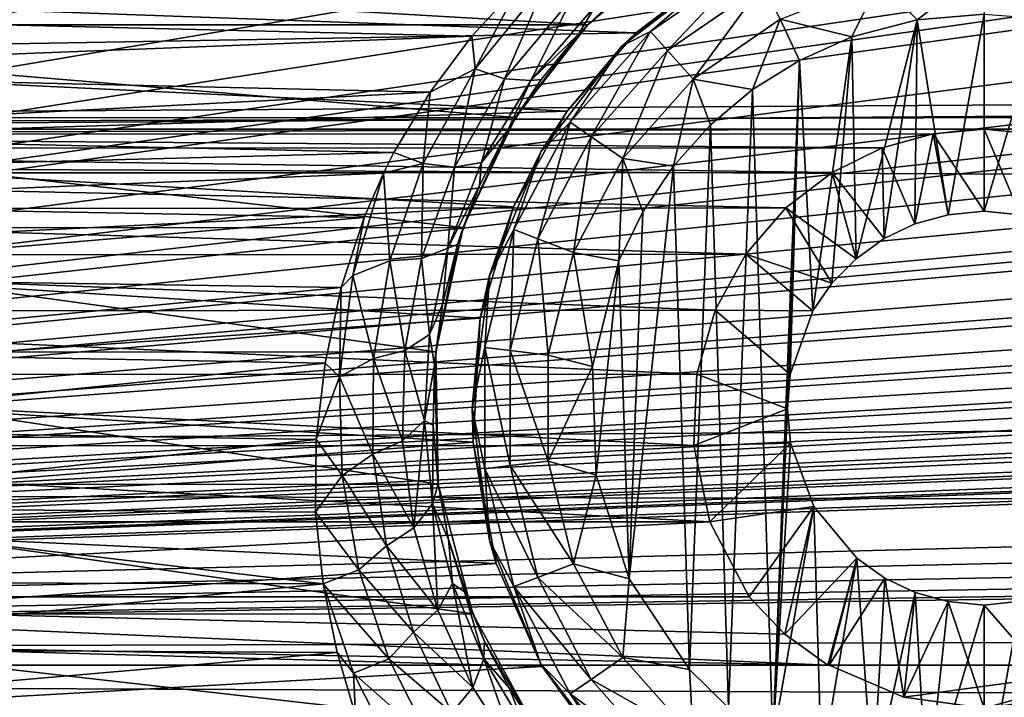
# Model space of a CAD drawing. Header units: metres. Extents: x -95 to 103, y -12 to 12.
# Tile 38 of 256: x -76.65 to -74.15, y -7.87 to -6.15. Entities that reach past the tile are written whole.
import ezdxf

# ---------------------------------------------------------------- set-up
doc = ezdxf.new("R2010")
doc.units = ezdxf.units.M
doc.layers.add('solid_P74500', color=7, linetype='CONTINUOUS')
doc.layers.add('solid_P74500_01', color=7, linetype='CONTINUOUS')

msp = doc.modelspace()

# ---------------------------------------------------------------- linework, layer by layer
at = {"layer": 'solid_P74500'}
for points in [[(92.5, -6.166949, 10.871941), (92.5, -4.414677, 11.694401), (-94.018356, -5.654152, 11.148119)], [(-69.954506, -4.899806, -1.8), (-85.675003, -7.792304, -1.8), (-69.994942, -4.65, -1.8)], [(-73.950836, -5.404594, -1.8), (-69.994942, -4.65, -1.8), (-85.675003, -7.792304, -1.8)], [(-74.954506, -4.899806, -1.8), (-85.675003, -7.792304, -1.8), (-74.994942, -4.65, -1.8)], [(-78.950836, -5.404594, -1.8), (-74.994942, -4.65, -1.8), (-85.675003, -7.792304, -1.8)], [(-64.954506, -4.899806, -1.8), (-64.839775, -5.121016, -1.8), (-85.675003, -7.792304, -1.8)], [(-69.196892, -5.444916, -1.8), (-64.954506, -4.899806, -1.8), (-85.675003, -7.792304, -1.8)], [(-69.954506, -4.899806, -1.8), (-69.839775, -5.121016, -1.8), (-85.675003, -7.792304, -1.8)], [(-74.954506, -4.899806, -1.8), (-74.839775, -5.121016, -1.8), (-85.675003, -7.792304, -1.8)], [(-11.7, -9.123637, 0.5), (-88, -5.05, 0.5), (-88, -9.123637, 0.5)], [(-11.7, -9.123637, 0.5), (-12.2, -5.05, 0.5), (-88, -5.05, 0.5)], [(-54.839775, -5.121016, -1.8), (-54.663666, -5.295372, -1.8), (-85.675003, -7.792304, -1.8)], [(-59.196892, -5.444916, -1.8), (-54.839775, -5.121016, -1.8), (-85.675003, -7.792304, -1.8)], [(-59.839775, -5.121016, -1.8), (-59.663666, -5.295372, -1.8), (-85.675003, -7.792304, -1.8)], [(-64.196892, -5.444916, -1.8), (-59.839775, -5.121016, -1.8), (-85.675003, -7.792304, -1.8)], [(-64.839775, -5.121016, -1.8), (-64.663666, -5.295372, -1.8), (-85.675003, -7.792304, -1.8)], [(-69.839775, -5.121016, -1.8), (-69.663666, -5.295372, -1.8), (-85.675003, -7.792304, -1.8)], [(-74.839775, -5.121016, -1.8), (-74.663666, -5.295372, -1.8), (-85.675003, -7.792304, -1.8)], [(-19.663668, -5.295372, -1.8), (-19.442997, -5.406663, -1.8), (-85.675003, -7.792304, -1.8)], [(-24.196892, -5.444916, -1.8), (-19.663668, -5.295372, -1.8), (-85.675003, -7.792304, -1.8)], [(-24.663668, -5.295372, -1.8), (-24.442997, -5.406663, -1.8), (-85.675003, -7.792304, -1.8)], [(-29.196892, -5.444916, -1.8), (-24.663668, -5.295372, -1.8), (-85.675003, -7.792304, -1.8)], [(-29.663668, -5.295372, -1.8), (-29.442997, -5.406663, -1.8), (-85.675003, -7.792304, -1.8)], [(-34.196892, -5.444916, -1.8), (-29.663668, -5.295372, -1.8), (-85.675003, -7.792304, -1.8)], [(-34.663666, -5.295372, -1.8), (-34.442997, -5.406663, -1.8), (-85.675003, -7.792304, -1.8)], [(-39.196892, -5.444916, -1.8), (-34.663666, -5.295372, -1.8), (-85.675003, -7.792304, -1.8)], [(-39.663666, -5.295372, -1.8), (-39.442997, -5.406663, -1.8), (-85.675003, -7.792304, -1.8)], [(-44.196892, -5.444916, -1.8), (-39.663666, -5.295372, -1.8), (-85.675003, -7.792304, -1.8)], [(-44.663666, -5.295372, -1.8), (-44.442997, -5.406663, -1.8), (-85.675003, -7.792304, -1.8)], [(-49.196892, -5.444916, -1.8), (-44.663666, -5.295372, -1.8), (-85.675003, -7.792304, -1.8)], [(-49.663666, -5.295372, -1.8), (-49.442997, -5.406663, -1.8), (-85.675003, -7.792304, -1.8)], [(-49.663666, -5.295372, -1.8), (-85.675003, -7.792304, -1.8), (-54.196892, -5.444916, -1.8)], [(-54.663666, -5.295372, -1.8), (-54.442997, -5.406663, -1.8), (-85.675003, -7.792304, -1.8)], [(-59.663666, -5.295372, -1.8), (-59.442997, -5.406663, -1.8), (-85.675003, -7.792304, -1.8)], [(-64.663666, -5.295372, -1.8), (-64.442993, -5.406663, -1.8), (-85.675003, -7.792304, -1.8)], [(-69.663666, -5.295372, -1.8), (-69.442993, -5.406663, -1.8), (-85.675003, -7.792304, -1.8)], [(-74.663666, -5.295372, -1.8), (-74.442993, -5.406663, -1.8), (-85.675003, -7.792304, -1.8)], [(-74.196892, -5.444916, -1.8), (-73.950836, -5.404594, -1.8), (-85.675003, -7.792304, -1.8)], [(-19.442997, -5.406663, -1.8), (-19.196892, -5.444916, -1.8), (-85.675003, -7.792304, -1.8)], [(-24.442997, -5.406663, -1.8), (-24.196892, -5.444916, -1.8), (-85.675003, -7.792304, -1.8)], [(-29.442997, -5.406663, -1.8), (-29.196892, -5.444916, -1.8), (-85.675003, -7.792304, -1.8)], [(-34.442997, -5.406663, -1.8), (-34.196892, -5.444916, -1.8), (-85.675003, -7.792304, -1.8)], [(-39.442997, -5.406663, -1.8), (-39.196892, -5.444916, -1.8), (-85.675003, -7.792304, -1.8)], [(-44.442997, -5.406663, -1.8), (-44.196892, -5.444916, -1.8), (-85.675003, -7.792304, -1.8)], [(-49.442997, -5.406663, -1.8), (-49.196892, -5.444916, -1.8), (-85.675003, -7.792304, -1.8)], [(-54.442997, -5.406663, -1.8), (-54.196892, -5.444916, -1.8), (-85.675003, -7.792304, -1.8)], [(-59.442997, -5.406663, -1.8), (-59.196892, -5.444916, -1.8), (-85.675003, -7.792304, -1.8)], [(-64.442993, -5.406663, -1.8), (-64.196892, -5.444916, -1.8), (-85.675003, -7.792304, -1.8)], [(-69.442993, -5.406663, -1.8), (-69.196892, -5.444916, -1.8), (-85.675003, -7.792304, -1.8)], [(-74.442993, -5.406663, -1.8), (-74.196892, -5.444916, -1.8), (-85.675003, -7.792304, -1.8)], [(-16.783161, -6, -1.8), (-85.675003, -7.792304, -1.8), (-19.196892, -5.444916, -1.8)], [(92.5, -6.166949, 10.871941), (-94.018356, -5.654152, 11.148119), (-94.018356, -7.322209, 10.130905)], [(-16.74332, -6.246104, -1.8), (-85.675003, -7.792304, -1.8), (-16.783161, -6, -1.8)], [(-75.206566, -6.16685, -9.706697), (-74.985565, -5.981127, -9.822226), (-78.414032, -5.981413, -9.822051)], [(-75.206566, -6.16685, -9.706697), (-78.414032, -5.981413, -9.822051), (-78.193024, -6.167262, -9.706435)], [(-75.007248, -5.996171, -10.759516), (-74.985565, -5.981127, -9.822226), (-75.206566, -6.16685, -9.706697)], [(-75.122765, -6.087142, -10.699525), (-75.007248, -5.996171, -10.759516), (-75.206566, -6.16685, -9.706697)], [(-85.675003, -6.005424, -6.294348), (-84.199997, -6.432491, -5.857735), (-14.325, -6.005326, -6.294441)], [(-79.199997, -6.432491, -5.857735), (-14.325, -6.005326, -6.294441), (-84.199997, -6.432491, -5.857735)], [(-79.199997, -6.432491, -5.857735), (-74.199997, -6.432491, -5.857735), (-14.325, -6.005326, -6.294441)], [(-75.11924, -6.220761, -11.5), (-74.883408, -6.034126, -7.848543), (-74.849998, -6.014167, -11.5)], [(-75.046974, -6.183962, -11.614588), (-75.11924, -6.220761, -11.5), (-74.849998, -6.014167, -11.5)], [(-74.793571, -6.009048, -11.614588), (-75.046974, -6.183962, -11.614588), (-74.849998, -6.014167, -11.5)], [(-75.003845, -6.232644, -11.712049), (-75.046974, -6.183962, -11.614588), (-74.793571, -6.009048, -11.614588)], [(-74.763344, -6.066637, -11.712049), (-75.003845, -6.232644, -11.712049), (-74.793571, -6.009048, -11.614588)], [(-74.199997, -6.432491, -5.857735), (-69.199997, -6.432491, -5.857735), (-14.325, -6.005326, -6.294441)], [(-74.883408, -6.034126, -7.848543), (-75.08445, -6.187242, -7.728405), (-78.468582, -6.065158, -7.824567)], [(-75.11924, -6.220761, -11.5), (-75.08445, -6.187242, -7.728405), (-74.883408, -6.034126, -7.848543)], [(-74.466789, -6.057589, -11.777164), (-74.199997, -6.025195, -11.777164), (-74.370331, -6.154617, -11.8)], [(-74.199997, -6.025195, -11.777164), (-74.199997, -6.14, -11.8), (-74.370331, -6.154617, -11.8)], [(-75.08445, -6.187242, -7.728405), (-78.258484, -6.243501, -7.683014), (-78.468582, -6.065158, -7.824567)], [(-75.378166, -6.062914, -10.931197), (-75.500771, -6.195693, -10.85649), (-77.950081, -6.137189, -10.889669)], [(-75.492538, -6.279331, -10.800262), (-75.500771, -6.195693, -10.85649), (-75.378166, -6.062914, -10.931197)], [(-75.312225, -6.057832, -10.929513), (-75.492538, -6.279331, -10.800262), (-75.378166, -6.062914, -10.931197)], [(-75.417862, -6.304679, -10.744423), (-75.492538, -6.279331, -10.800262), (-75.312225, -6.057832, -10.929513)], [(-75.246078, -6.098457, -10.871959), (-75.417862, -6.304679, -10.744423), (-75.312225, -6.057832, -10.929513)], [(-74.763344, -6.066637, -11.712049), (-74.939255, -6.305556, -11.777164), (-75.003845, -6.232644, -11.712049)], [(-74.763344, -6.066637, -11.712049), (-74.718079, -6.152889, -11.777164), (-74.939255, -6.305556, -11.777164)], [(-74.718079, -6.152889, -11.777164), (-74.466789, -6.057589, -11.777164), (-74.535683, -6.198026, -11.8)], [(-74.466789, -6.057589, -11.777164), (-74.370331, -6.154617, -11.8), (-74.535683, -6.198026, -11.8)], [(-75.351471, -6.308226, -10.66188), (-75.417862, -6.304679, -10.744423), (-75.246078, -6.098457, -10.871959)], [(-75.185791, -6.117517, -10.786879), (-75.351471, -6.308226, -10.66188), (-75.246078, -6.098457, -10.871959)], [(-75.228775, -6.190465, -10.629936), (-75.122765, -6.087142, -10.699525), (-75.206566, -6.16685, -9.706697)], [(-75.185791, -6.117517, -10.786879), (-75.122765, -6.087142, -10.699525), (-75.228775, -6.190465, -10.629936)], [(-75.185791, -6.117517, -10.786879), (-75.228775, -6.190465, -10.629936), (-75.351471, -6.308226, -10.66188)], [(-75.500771, -6.195693, -10.85649), (-77.829071, -6.286698, -10.804047), (-77.950081, -6.137189, -10.889669)], [(-74.370331, -6.154617, -11.8), (-74.199997, -6.14, -11.8), (-74.291832, -6.649518, -11.8)], [(-74.199997, -6.14, -11.8), (-74.199997, -6.64, -11.8), (-74.291832, -6.649518, -11.8)], [(-74.199997, -6.14, -11.8), (-74.054955, -6.15136, -11.8), (-74.199997, -6.64, -11.8)], [(92.5, -7.774915, 9.787399), (92.5, -6.166949, 10.871941), (-94.018356, -7.322209, 10.130905)], [(-75.389725, -6.402062, -9.553198), (-75.206566, -6.16685, -9.706697), (-78.193024, -6.167262, -9.706435)], [(-75.389725, -6.402062, -9.553198), (-78.193024, -6.167262, -9.706435), (-78.009583, -6.403174, -9.552453)], [(-75.228775, -6.190465, -10.629936), (-75.206566, -6.16685, -9.706697), (-75.389725, -6.402062, -9.553198)], [(-74.939255, -6.305556, -11.777164), (-74.718079, -6.152889, -11.777164), (-74.788025, -6.331459, -11.8)], [(-74.718079, -6.152889, -11.777164), (-74.668503, -6.257416, -11.8), (-74.788025, -6.331459, -11.8)], [(-74.718079, -6.152889, -11.777164), (-74.535683, -6.198026, -11.8), (-74.668503, -6.257416, -11.8)], [(-74.535683, -6.198026, -11.8), (-74.370331, -6.154617, -11.8), (-74.525322, -6.760879, -11.8)], [(-74.370331, -6.154617, -11.8), (-74.453804, -6.709256, -11.8), (-74.525322, -6.760879, -11.8)], [(-74.370331, -6.154617, -11.8), (-74.376312, -6.672484, -11.8), (-74.453804, -6.709256, -11.8)], [(-74.370331, -6.154617, -11.8), (-74.291832, -6.649518, -11.8), (-74.376312, -6.672484, -11.8)], [(-74.054955, -6.15136, -11.8), (-74.108688, -6.649474, -11.8), (-74.199997, -6.64, -11.8)], [(-75.08445, -6.187242, -7.728405), (-75.259087, -6.386121, -7.564914), (-78.258484, -6.243501, -7.683014)], [(-75.500771, -6.195693, -10.85649), (-75.606438, -6.338104, -10.773971), (-77.829071, -6.286698, -10.804047)], [(-75.492538, -6.279331, -10.800262), (-75.606438, -6.338104, -10.773971), (-75.500771, -6.195693, -10.85649)], [(-75.324532, -6.306075, -10.549718), (-75.228775, -6.190465, -10.629936), (-75.389725, -6.402062, -9.553198)], [(-75.351471, -6.308226, -10.66188), (-75.228775, -6.190465, -10.629936), (-75.324532, -6.306075, -10.549718)], [(-75.11924, -6.220761, -11.5), (-75.259087, -6.386121, -7.564914), (-75.08445, -6.187242, -7.728405)], [(-75.046974, -6.183962, -11.614588), (-75.25116, -6.414437, -11.614588), (-75.11924, -6.220761, -11.5)], [(-75.197632, -6.451383, -11.712049), (-75.25116, -6.414437, -11.614588), (-75.046974, -6.183962, -11.614588)], [(-75.003845, -6.232644, -11.712049), (-75.197632, -6.451383, -11.712049), (-75.046974, -6.183962, -11.614588)], [(-74.668503, -6.257416, -11.8), (-74.535683, -6.198026, -11.8), (-74.634666, -6.893235, -11.8)], [(-74.535683, -6.198026, -11.8), (-74.586449, -6.822836, -11.8), (-74.634666, -6.893235, -11.8)], [(-74.535683, -6.198026, -11.8), (-74.525322, -6.760879, -11.8), (-74.586449, -6.822836, -11.8)], [(-75.325836, -6.49, -11.5), (-75.259087, -6.386121, -7.564914), (-75.11924, -6.220761, -11.5)], [(-75.25116, -6.414437, -11.614588), (-75.325836, -6.49, -11.5), (-75.11924, -6.220761, -11.5)], [(-16.74332, -6.246104, -1.8), (-16.630293, -6.464035, -1.8), (-85.675003, -7.792304, -1.8)], [(-75.259087, -6.386121, -7.564914), (-78.083481, -6.474352, -7.489511), (-78.258484, -6.243501, -7.683014)], [(-75.003845, -6.232644, -11.712049), (-75.11747, -6.506719, -11.777164), (-75.197632, -6.451383, -11.712049)], [(-75.003845, -6.232644, -11.712049), (-74.939255, -6.305556, -11.777164), (-75.11747, -6.506719, -11.777164)], [(-74.736984, -7.983215, -11.8), (-74.788025, -6.331459, -11.8), (-74.668503, -6.257416, -11.8)], [(-74.736984, -7.983215, -11.8), (-74.668503, -6.257416, -11.8), (-74.69928, -7.142048, -11.8)], [(-74.668503, -6.257416, -11.8), (-74.69249, -7.05461, -11.8), (-74.69928, -7.142048, -11.8)], [(-74.668503, -6.257416, -11.8), (-74.634666, -6.893235, -11.8), (-74.69249, -7.05461, -11.8)], [(-75.606438, -6.338104, -10.773971), (-77.727142, -6.447677, -10.708756), (-77.829071, -6.286698, -10.804047)], [(-75.492538, -6.279331, -10.800262), (-75.624542, -6.518986, -10.651871), (-75.606438, -6.338104, -10.773971)], [(-75.545044, -6.528491, -10.597766), (-75.624542, -6.518986, -10.651871), (-75.492538, -6.279331, -10.800262)], [(-75.417862, -6.304679, -10.744423), (-75.545044, -6.528491, -10.597766), (-75.492538, -6.279331, -10.800262)], [(-75.47654, -6.516398, -10.517788), (-75.545044, -6.528491, -10.597766), (-75.417862, -6.304679, -10.744423)], [(-75.351471, -6.308226, -10.66188), (-75.47654, -6.516398, -10.517788), (-75.417862, -6.304679, -10.744423)], [(-75.351471, -6.308226, -10.66188), (-75.409134, -6.434306, -10.457429), (-75.47654, -6.516398, -10.517788)], [(-75.409134, -6.434306, -10.457429), (-75.324532, -6.306075, -10.549718), (-75.389725, -6.402062, -9.553198)], [(-75.351471, -6.308226, -10.66188), (-75.324532, -6.306075, -10.549718), (-75.409134, -6.434306, -10.457429)], [(-75.11747, -6.506719, -11.777164), (-74.939255, -6.305556, -11.777164), (-74.988884, -6.52597, -11.8)], [(-74.939255, -6.305556, -11.777164), (-74.894638, -6.420703, -11.8), (-74.988884, -6.52597, -11.8)], [(-74.939255, -6.305556, -11.777164), (-74.788025, -6.331459, -11.8), (-74.894638, -6.420703, -11.8)], [(-75.606438, -6.338104, -10.773971), (-75.698639, -6.49157, -10.682205), (-77.727142, -6.447677, -10.708756)], [(-75.624542, -6.518986, -10.651871), (-75.698639, -6.49157, -10.682205), (-75.606438, -6.338104, -10.773971)], [(-74.849243, -7.900564, -11.8), (-74.894638, -6.420703, -11.8), (-74.788025, -6.331459, -11.8)], [(-74.736984, -7.983215, -11.8), (-74.849243, -7.900564, -11.8), (-74.788025, -6.331459, -11.8)], [(-75.259087, -6.386121, -7.564914), (-75.39537, -6.629025, -7.352972), (-78.083481, -6.474352, -7.489511)], [(-75.325836, -6.49, -11.5), (-75.39537, -6.629025, -7.352972), (-75.259087, -6.386121, -7.564914)], [(-75.522873, -6.682053, -9.359496), (-75.389725, -6.402062, -9.553198), (-78.009583, -6.403174, -9.552453)], [(-75.522873, -6.682053, -9.359496), (-78.009583, -6.403174, -9.552453), (-77.87677, -6.683096, -9.358751)], [(-75.409134, -6.434306, -10.457429), (-75.389725, -6.402062, -9.553198), (-75.522873, -6.682053, -9.359496)], [(-75.25116, -6.414437, -11.614588), (-75.394257, -6.687079, -11.614588), (-75.325836, -6.49, -11.5)], [(-75.333443, -6.710143, -11.712049), (-75.394257, -6.687079, -11.614588), (-75.25116, -6.414437, -11.614588)], [(-75.197632, -6.451383, -11.712049), (-75.333443, -6.710143, -11.712049), (-75.25116, -6.414437, -11.614588)], [(-74.948105, -7.80319, -11.8), (-74.988884, -6.52597, -11.8), (-74.894638, -6.420703, -11.8)], [(-74.849243, -7.900564, -11.8), (-74.948105, -7.80319, -11.8), (-74.894638, -6.420703, -11.8)], [(-79.199997, -6.432491, -5.857735), (-79.068573, -6.444363, -5.844672), (-74.199997, -6.432491, -5.857735)], [(-79.068573, -6.444363, -5.844672), (-74.329933, -6.444089, -5.844973), (-74.199997, -6.432491, -5.857735)], [(-79.068573, -6.444363, -5.844672), (-74.459297, -6.47981, -5.805347), (-74.329933, -6.444089, -5.844973)], [(-79.068573, -6.444363, -5.844672), (-78.937805, -6.480899, -5.804132), (-74.459297, -6.47981, -5.805347)], [(-75.698639, -6.49157, -10.682205), (-77.677681, -6.543035, -10.650761), (-77.727142, -6.447677, -10.708756)], [(-75.48111, -6.575413, -10.351616), (-75.409134, -6.434306, -10.457429), (-75.522873, -6.682053, -9.359496)], [(-75.47654, -6.516398, -10.517788), (-75.409134, -6.434306, -10.457429), (-75.48111, -6.575413, -10.351616)], [(-74.376312, -6.672484, -11.8), (-74.329933, -6.444089, -5.844973), (-74.459297, -6.47981, -5.805347)], [(-74.376312, -6.672484, -11.8), (-74.291832, -6.649518, -11.8), (-74.329933, -6.444089, -5.844973)], [(-74.199997, -6.64, -11.8), (-74.199997, -6.432491, -5.857735), (-74.329933, -6.444089, -5.844973)], [(-74.291832, -6.649518, -11.8), (-74.199997, -6.64, -11.8), (-74.329933, -6.444089, -5.844973)], [(-74.199997, -6.432491, -5.857735), (-74.068573, -6.444363, -5.844672), (-69.199997, -6.432491, -5.857735)], [(-74.108688, -6.649474, -11.8), (-74.068573, -6.444363, -5.844672), (-74.199997, -6.432491, -5.857735)], [(-74.199997, -6.64, -11.8), (-74.108688, -6.649474, -11.8), (-74.199997, -6.432491, -5.857735)], [(-16.630293, -6.464035, -1.8), (-16.456795, -6.635807, -1.8), (-85.675003, -7.792304, -1.8)], [(-75.39537, -6.629025, -7.352972), (-77.958427, -6.754923, -7.237473), (-78.083481, -6.474352, -7.489511)], [(-75.197632, -6.451383, -11.712049), (-75.242363, -6.744685, -11.777164), (-75.333443, -6.710143, -11.712049)], [(-75.197632, -6.451383, -11.712049), (-75.11747, -6.506719, -11.777164), (-75.242363, -6.744685, -11.777164)], [(-78.937805, -6.480899, -5.804132), (-74.585861, -6.541955, -5.735227), (-74.459297, -6.47981, -5.805347)], [(-78.937805, -6.480899, -5.804132), (-78.81105, -6.543865, -5.733047), (-74.585861, -6.541955, -5.735227)], [(-75.698639, -6.49157, -10.682205), (-75.725426, -6.544155, -10.650072), (-77.677681, -6.543035, -10.650761)], [(-75.624542, -6.518986, -10.651871), (-75.725426, -6.544155, -10.650072), (-75.698639, -6.49157, -10.682205)], [(-75.455704, -6.803535, -11.5), (-75.39537, -6.629025, -7.352972), (-75.325836, -6.49, -11.5)], [(-75.394257, -6.687079, -11.614588), (-75.455704, -6.803535, -11.5), (-75.325836, -6.49, -11.5)], [(-74.453804, -6.709256, -11.8), (-74.459297, -6.47981, -5.805347), (-74.585861, -6.541955, -5.735227)], [(-74.453804, -6.709256, -11.8), (-74.376312, -6.672484, -11.8), (-74.459297, -6.47981, -5.805347)], [(-75.624542, -6.518986, -10.651871), (-75.709503, -6.766653, -10.488338), (-75.725426, -6.544155, -10.650072)], [(-75.628593, -6.760602, -10.435859), (-75.709503, -6.766653, -10.488338), (-75.624542, -6.518986, -10.651871)], [(-75.545044, -6.528491, -10.597766), (-75.628593, -6.760602, -10.435859), (-75.624542, -6.518986, -10.651871)], [(-75.47654, -6.516398, -10.517788), (-75.48111, -6.575413, -10.351616), (-75.561562, -6.733709, -10.358284)], [(-75.47654, -6.516398, -10.517788), (-75.561562, -6.733709, -10.358284), (-75.545044, -6.528491, -10.597766)], [(-75.242363, -6.744685, -11.777164), (-75.11747, -6.506719, -11.777164), (-75.127319, -6.76642, -11.8)], [(-75.11747, -6.506719, -11.777164), (-75.066879, -6.641509, -11.8), (-75.127319, -6.76642, -11.8)], [(-75.11747, -6.506719, -11.777164), (-74.988884, -6.52597, -11.8), (-75.066879, -6.641509, -11.8)], [(-78.81105, -6.543865, -5.733047), (-74.703842, -6.632159, -5.630672), (-74.585861, -6.541955, -5.735227)], [(-78.81105, -6.543865, -5.733047), (-78.693459, -6.634699, -5.627678), (-74.703842, -6.632159, -5.630672)], [(-75.725426, -6.544155, -10.650072), (-77.641396, -6.622833, -10.601325), (-77.677681, -6.543035, -10.650761)], [(-75.725426, -6.544155, -10.650072), (-75.774666, -6.656097, -10.580471), (-77.641396, -6.622833, -10.601325)], [(-75.802849, -6.803394, -10.485447), (-75.774666, -6.656097, -10.580471), (-75.725426, -6.544155, -10.650072)], [(-75.709503, -6.766653, -10.488338), (-75.802849, -6.803394, -10.485447), (-75.725426, -6.544155, -10.650072)], [(-75.561562, -6.733709, -10.358284), (-75.628593, -6.760602, -10.435859), (-75.545044, -6.528491, -10.597766)], [(-75.101097, -7.573346, -11.8), (-75.066879, -6.641509, -11.8), (-74.988884, -6.52597, -11.8)], [(-74.948105, -7.80319, -11.8), (-75.101097, -7.573346, -11.8), (-74.988884, -6.52597, -11.8)], [(-74.525322, -6.760879, -11.8), (-74.585861, -6.541955, -5.735227), (-74.703842, -6.632159, -5.630672)], [(-74.525322, -6.760879, -11.8), (-74.453804, -6.709256, -11.8), (-74.585861, -6.541955, -5.735227)], [(-75.561562, -6.733709, -10.358284), (-75.48111, -6.575413, -10.351616), (-75.537086, -6.725019, -10.236097)], [(-75.537086, -6.725019, -10.236097), (-75.48111, -6.575413, -10.351616), (-75.522873, -6.682053, -9.359496)], [(-75.774666, -6.656097, -10.580471), (-77.573822, -6.807538, -10.483674), (-77.641396, -6.622833, -10.601325)], [(-16.456795, -6.635807, -1.8), (-16.239395, -6.74545, -1.8), (-85.675003, -7.792304, -1.8)], [(-78.693459, -6.634699, -5.627678), (-74.805374, -6.74956, -5.489393), (-74.703842, -6.632159, -5.630672)], [(-78.693459, -6.634699, -5.627678), (-78.592697, -6.752329, -5.485987), (-74.805374, -6.74956, -5.489393)], [(-75.39537, -6.629025, -7.352972), (-75.479866, -6.912105, -7.087511), (-77.958427, -6.754923, -7.237473)], [(-75.455704, -6.803535, -11.5), (-75.479866, -6.912105, -7.087511), (-75.39537, -6.629025, -7.352972)], [(-75.101097, -7.573346, -11.8), (-75.127319, -6.76642, -11.8), (-75.066879, -6.641509, -11.8)], [(-74.586449, -6.822836, -11.8), (-74.703842, -6.632159, -5.630672), (-74.805374, -6.74956, -5.489393)], [(-74.586449, -6.822836, -11.8), (-74.525322, -6.760879, -11.8), (-74.703842, -6.632159, -5.630672)], [(-75.774666, -6.656097, -10.580471), (-75.832489, -6.833746, -10.466609), (-77.573822, -6.807538, -10.483674)], [(-75.802849, -6.803394, -10.485447), (-75.832489, -6.833746, -10.466609), (-75.774666, -6.656097, -10.580471)], [(-75.592613, -6.99762, -9.125969), (-75.522873, -6.682053, -9.359496), (-77.87677, -6.683096, -9.358751)], [(-75.592613, -6.99762, -9.125969), (-77.87677, -6.683096, -9.358751), (-77.807259, -6.998838, -9.125035)], [(-75.537086, -6.725019, -10.236097), (-75.522873, -6.682053, -9.359496), (-75.592613, -6.99762, -9.125969)], [(-75.394257, -6.687079, -11.614588), (-75.467941, -6.986044, -11.614588), (-75.455704, -6.803535, -11.5)], [(-75.403374, -6.993884, -11.712049), (-75.467941, -6.986044, -11.614588), (-75.394257, -6.687079, -11.614588)], [(-75.333443, -6.710143, -11.712049), (-75.403374, -6.993884, -11.712049), (-75.394257, -6.687079, -11.614588)], [(-75.333443, -6.710143, -11.712049), (-75.306679, -7.005625, -11.777164), (-75.403374, -6.993884, -11.712049)], [(-75.333443, -6.710143, -11.712049), (-75.242363, -6.744685, -11.777164), (-75.306679, -7.005625, -11.777164)], [(-16.239395, -6.74545, -1.8), (-15.996938, -6.783135, -1.8), (-85.675003, -7.792304, -1.8)], [(-78.592697, -6.752329, -5.485987), (-74.882706, -6.891102, -5.310623), (-74.805374, -6.74956, -5.489393)], [(-75.561562, -6.733709, -10.358284), (-75.608772, -6.953619, -10.186781), (-75.628593, -6.760602, -10.435859)], [(-75.561562, -6.733709, -10.358284), (-75.575134, -6.877317, -10.115337), (-75.608772, -6.953619, -10.186781)], [(-75.575134, -6.877317, -10.115337), (-75.537086, -6.725019, -10.236097), (-75.592613, -6.99762, -9.125969)], [(-75.561562, -6.733709, -10.358284), (-75.537086, -6.725019, -10.236097), (-75.575134, -6.877317, -10.115337)], [(-75.306679, -7.005625, -11.777164), (-75.242363, -6.744685, -11.777164), (-75.194283, -7.034285, -11.8)], [(-75.242363, -6.744685, -11.777164), (-75.127319, -6.76642, -11.8), (-75.194283, -7.034285, -11.8)], [(-74.634666, -6.893235, -11.8), (-74.805374, -6.74956, -5.489393), (-74.882706, -6.891102, -5.310623)], [(-74.634666, -6.893235, -11.8), (-74.586449, -6.822836, -11.8), (-74.805374, -6.74956, -5.489393)], [(-78.592697, -6.752329, -5.485987), (-78.516212, -6.893729, -5.307212), (-74.882706, -6.891102, -5.310623)], [(-75.479866, -6.912105, -7.087511), (-77.901665, -7.079847, -6.919954), (-77.958427, -6.754923, -7.237473)], [(-75.709503, -6.766653, -10.488338), (-75.750763, -7.014537, -10.313324), (-75.802849, -6.803394, -10.485447)], [(-75.671387, -6.99382, -10.26226), (-75.750763, -7.014537, -10.313324), (-75.709503, -6.766653, -10.488338)], [(-75.628593, -6.760602, -10.435859), (-75.671387, -6.99382, -10.26226), (-75.709503, -6.766653, -10.488338)], [(-75.608772, -6.953619, -10.186781), (-75.671387, -6.99382, -10.26226), (-75.628593, -6.760602, -10.435859)], [(-75.185356, -7.310327, -11.8), (-75.194283, -7.034285, -11.8), (-75.127319, -6.76642, -11.8)], [(-75.101097, -7.573346, -11.8), (-75.185356, -7.310327, -11.8), (-75.127319, -6.76642, -11.8)], [(-15.996938, -6.783135, -1.8), (-14.325, -7.792304, -1.8), (-85.675003, -7.792304, -1.8)], [(-75.832489, -6.833746, -10.466609), (-77.528343, -6.995755, -10.359026), (-77.573822, -6.807538, -10.483674)], [(-75.836823, -7.060791, -10.310713), (-75.832489, -6.833746, -10.466609), (-75.802849, -6.803394, -10.485447)], [(-75.750763, -7.014537, -10.313324), (-75.836823, -7.060791, -10.310713), (-75.802849, -6.803394, -10.485447)], [(-75.5, -7.14, -11.5), (-75.479866, -6.912105, -7.087511), (-75.455704, -6.803535, -11.5)], [(-75.467941, -6.986044, -11.614588), (-75.5, -7.14, -11.5), (-75.455704, -6.803535, -11.5)], [(-75.832489, -6.833746, -10.466609), (-75.873528, -7.026005, -10.338532), (-77.528343, -6.995755, -10.359026)], [(-75.836823, -7.060791, -10.310713), (-75.873528, -7.026005, -10.338532), (-75.832489, -6.833746, -10.466609)], [(-78.516212, -6.893729, -5.307212), (-74.92926, -7.053593, -5.092822), (-74.882706, -6.891102, -5.310623)], [(-78.516212, -6.893729, -5.307212), (-78.470367, -7.055848, -5.089697), (-74.92926, -7.053593, -5.092822)], [(-75.608772, -6.953619, -10.186781), (-75.575134, -6.877317, -10.115337), (-75.595757, -7.031044, -9.986676)], [(-75.595757, -7.031044, -9.986676), (-75.575134, -6.877317, -10.115337), (-75.592613, -6.99762, -9.125969)], [(-74.69249, -7.05461, -11.8), (-74.882706, -6.891102, -5.310623), (-74.92926, -7.053593, -5.092822)], [(-74.69249, -7.05461, -11.8), (-74.634666, -6.893235, -11.8), (-74.882706, -6.891102, -5.310623)], [(-75.479866, -6.912105, -7.087511), (-75.497101, -7.226824, -6.766446), (-77.901665, -7.079847, -6.919954)], [(-75.5, -7.14, -11.5), (-75.497101, -7.226824, -6.766446), (-75.479866, -6.912105, -7.087511)], [(-75.608772, -6.953619, -10.186781), (-75.620827, -7.17118, -10.006389), (-75.671387, -6.99382, -10.26226)], [(-75.608772, -6.953619, -10.186781), (-75.595757, -7.031044, -9.986676), (-75.620827, -7.17118, -10.006389)], [(-75.586449, -7.333337, -8.858452), (-77.807259, -6.998838, -9.125035), (-77.813644, -7.334234, -8.857709)], [(-75.586449, -7.333337, -8.858452), (-75.592613, -6.99762, -9.125969), (-77.807259, -6.998838, -9.125035)], [(-75.873528, -7.026005, -10.338532), (-77.506721, -7.193116, -10.222968), (-77.528343, -6.995755, -10.359026)], [(-75.671387, -6.99382, -10.26226), (-75.676712, -7.222791, -10.080191), (-75.750763, -7.014537, -10.313324)], [(-75.620827, -7.17118, -10.006389), (-75.676712, -7.222791, -10.080191), (-75.671387, -6.99382, -10.26226)], [(-75.595757, -7.031044, -9.986676), (-75.592613, -6.99762, -9.125969), (-75.586449, -7.333337, -8.858452)], [(-75.467941, -6.986044, -11.614588), (-75.467941, -7.293956, -11.614588), (-75.5, -7.14, -11.5)], [(-75.403374, -7.286117, -11.712049), (-75.467941, -7.293956, -11.614588), (-75.467941, -6.986044, -11.614588)], [(-75.403374, -6.993884, -11.712049), (-75.403374, -7.286117, -11.712049), (-75.467941, -6.986044, -11.614588)], [(-75.403374, -6.993884, -11.712049), (-75.306679, -7.005625, -11.777164), (-75.306679, -7.274375, -11.777164)], [(-75.403374, -6.993884, -11.712049), (-75.306679, -7.274375, -11.777164), (-75.403374, -7.286117, -11.712049)], [(-75.750763, -7.014537, -10.313324), (-75.752083, -7.256888, -10.130121), (-75.836823, -7.060791, -10.310713)], [(-75.676712, -7.222791, -10.080191), (-75.752083, -7.256888, -10.130121), (-75.750763, -7.014537, -10.313324)], [(-75.306679, -7.274375, -11.777164), (-75.306679, -7.005625, -11.777164), (-75.194283, -7.034285, -11.8)], [(-75.873528, -7.026005, -10.338532), (-75.896179, -7.219656, -10.204243), (-77.506721, -7.193116, -10.222968)], [(-75.836823, -7.060791, -10.310713), (-75.896179, -7.219656, -10.204243), (-75.873528, -7.026005, -10.338532)], [(-75.620827, -7.17118, -10.006389), (-75.595757, -7.031044, -9.986676), (-75.599304, -7.184045, -9.852619)], [(-75.599304, -7.184045, -9.852619), (-75.595757, -7.031044, -9.986676), (-75.586449, -7.333337, -8.858452)], [(-75.306679, -7.274375, -11.777164), (-75.194283, -7.034285, -11.8), (-75.185356, -7.310327, -11.8)], [(-78.470367, -7.055848, -5.089697), (-74.937401, -7.234941, -4.831732), (-74.92926, -7.053593, -5.092822)], [(-78.470367, -7.055848, -5.089697), (-78.462761, -7.236759, -4.829008), (-74.937401, -7.234941, -4.831732)], [(-75.830475, -7.311327, -10.128681), (-75.896179, -7.219656, -10.204243), (-75.836823, -7.060791, -10.310713)], [(-75.752083, -7.256888, -10.130121), (-75.830475, -7.311327, -10.128681), (-75.836823, -7.060791, -10.310713)], [(-74.69928, -7.142048, -11.8), (-74.92926, -7.053593, -5.092822), (-74.937401, -7.234941, -4.831732)], [(-74.69928, -7.142048, -11.8), (-74.69249, -7.05461, -11.8), (-74.92926, -7.053593, -5.092822)], [(-75.497101, -7.226824, -6.766446), (-77.930641, -7.419484, -6.554484), (-77.901665, -7.079847, -6.919954)], [(-75.455704, -7.476465, -11.5), (-75.497101, -7.226824, -6.766446), (-75.5, -7.14, -11.5)], [(-75.467941, -7.293956, -11.614588), (-75.455704, -7.476465, -11.5), (-75.5, -7.14, -11.5)], [(-74.691772, -7.229405, -11.8), (-74.69928, -7.142048, -11.8), (-74.937401, -7.234941, -4.831732)], [(-74.736984, -7.983215, -11.8), (-74.69928, -7.142048, -11.8), (-74.691772, -7.229405, -11.8)], [(-75.620827, -7.17118, -10.006389), (-75.647827, -7.443525, -9.892615), (-75.676712, -7.222791, -10.080191)], [(-75.620827, -7.17118, -10.006389), (-75.600388, -7.382637, -9.819986), (-75.647827, -7.443525, -9.892615)], [(-75.620827, -7.17118, -10.006389), (-75.599304, -7.184045, -9.852619), (-75.600388, -7.382637, -9.819986)], [(-75.896179, -7.219656, -10.204243), (-77.505615, -7.392566, -10.079681), (-77.506721, -7.193116, -10.222968)], [(-75.600388, -7.382637, -9.819986), (-75.599304, -7.184045, -9.852619), (-75.586731, -7.332283, -9.719637)], [(-75.586731, -7.332283, -9.719637), (-75.599304, -7.184045, -9.852619), (-75.586449, -7.333337, -8.858452)], [(-75.896179, -7.219656, -10.204243), (-75.89814, -7.404456, -10.07095), (-77.505615, -7.392566, -10.079681)], [(-75.830475, -7.311327, -10.128681), (-75.89814, -7.404456, -10.07095), (-75.896179, -7.219656, -10.204243)], [(-75.676712, -7.222791, -10.080191), (-75.647827, -7.443525, -9.892615), (-75.752083, -7.256888, -10.130121)], [(-78.462761, -7.236759, -4.829008), (-78.503441, -7.428859, -4.52792), (-74.896606, -7.428674, -4.528224)], [(-78.462761, -7.236759, -4.829008), (-74.896606, -7.428674, -4.528224), (-74.937401, -7.234941, -4.831732)], [(-75.497101, -7.226824, -6.766446), (-75.438789, -7.534208, -6.422535), (-77.930641, -7.419484, -6.554484)], [(-75.455704, -7.476465, -11.5), (-75.438789, -7.534208, -6.422535), (-75.497101, -7.226824, -6.766446)], [(-74.691772, -7.229405, -11.8), (-74.937401, -7.234941, -4.831732), (-74.896606, -7.428674, -4.528224)], [(-74.63266, -7.39014, -11.8), (-74.691772, -7.229405, -11.8), (-74.896606, -7.428674, -4.528224)], [(-74.736984, -7.983215, -11.8), (-74.691772, -7.229405, -11.8), (-74.63266, -7.39014, -11.8)], [(-75.752083, -7.256888, -10.130121), (-75.717194, -7.489459, -9.941753), (-75.830475, -7.311327, -10.128681)], [(-75.647827, -7.443525, -9.892615), (-75.717194, -7.489459, -9.941753), (-75.752083, -7.256888, -10.130121)], [(-75.403374, -7.286117, -11.712049), (-75.306679, -7.274375, -11.777164), (-75.242363, -7.535316, -11.777164)], [(-75.242363, -7.535316, -11.777164), (-75.306679, -7.274375, -11.777164), (-75.185356, -7.310327, -11.8)], [(-75.403374, -7.286117, -11.712049), (-75.333443, -7.569858, -11.712049), (-75.467941, -7.293956, -11.614588)], [(-75.467941, -7.293956, -11.614588), (-75.394257, -7.59292, -11.614588), (-75.455704, -7.476465, -11.5)], [(-75.333443, -7.569858, -11.712049), (-75.394257, -7.59292, -11.614588), (-75.467941, -7.293956, -11.614588)], [(-75.403374, -7.286117, -11.712049), (-75.242363, -7.535316, -11.777164), (-75.333443, -7.569858, -11.712049)], [(92.5, -7.774915, 9.787399), (-94.018356, -7.322209, 10.130905), (-94.018356, -8.811388, 8.866197)], [(-75.78759, -7.550932, -9.942235), (-75.89814, -7.404456, -10.07095), (-75.830475, -7.311327, -10.128681)], [(-75.717194, -7.489459, -9.941753), (-75.78759, -7.550932, -9.942235), (-75.830475, -7.311327, -10.128681)], [(-75.242363, -7.535316, -11.777164), (-75.185356, -7.310327, -11.8), (-75.101097, -7.573346, -11.8)], [(-75.498734, -7.66248, -8.575336), (-77.813644, -7.334234, -8.857709), (-77.901978, -7.664145, -8.573849)], [(-75.498734, -7.66248, -8.575336), (-75.586449, -7.333337, -8.858452), (-77.813644, -7.334234, -8.857709)], [(-75.600388, -7.382637, -9.819986), (-75.586731, -7.332283, -9.719637), (-75.559753, -7.473266, -9.588243)], [(-75.559753, -7.473266, -9.588243), (-75.586731, -7.332283, -9.719637), (-75.586449, -7.333337, -8.858452)], [(-75.559753, -7.473266, -9.588243), (-75.586449, -7.333337, -8.858452), (-75.498734, -7.66248, -8.575336)], [(-75.878616, -7.586365, -9.93464), (-77.52124, -7.581886, -9.938058), (-77.505615, -7.392566, -10.079681)], [(-75.89814, -7.404456, -10.07095), (-75.878616, -7.586365, -9.93464), (-77.505615, -7.392566, -10.079681)], [(-75.600388, -7.382637, -9.819986), (-75.587616, -7.653068, -9.702353), (-75.647827, -7.443525, -9.892615)], [(-75.600388, -7.382637, -9.819986), (-75.559753, -7.473266, -9.588243), (-75.549774, -7.585158, -9.630319)], [(-75.600388, -7.382637, -9.819986), (-75.549774, -7.585158, -9.630319), (-75.587616, -7.653068, -9.702353)], [(-74.63266, -7.39014, -11.8), (-74.896606, -7.428674, -4.528224), (-74.796944, -7.619055, -4.2)], [(-74.63266, -7.39014, -11.8), (-74.796944, -7.619055, -4.2), (-74.706146, -7.714148, -4.2)], [(-74.612869, -8.050737, -11.8), (-74.736984, -7.983215, -11.8), (-74.63266, -7.39014, -11.8)], [(-74.523323, -7.520992, -11.8), (-74.63266, -7.39014, -11.8), (-74.706146, -7.714148, -4.2)], [(-74.612869, -8.050737, -11.8), (-74.63266, -7.39014, -11.8), (-74.523323, -7.520992, -11.8)], [(-75.438789, -7.534208, -6.422535), (-78.036324, -7.719775, -6.19799), (-77.930641, -7.419484, -6.554484)], [(-75.78759, -7.550932, -9.942235), (-75.878616, -7.586365, -9.93464), (-75.89814, -7.404456, -10.07095)], [(-78.603058, -7.619055, -4.2), (-74.796944, -7.619055, -4.2), (-74.896606, -7.428674, -4.528224)], [(-78.503441, -7.428859, -4.52792), (-78.603058, -7.619055, -4.2), (-74.896606, -7.428674, -4.528224)], [(-75.647827, -7.443525, -9.892615), (-75.587616, -7.653068, -9.702353), (-75.717194, -7.489459, -9.941753)], [(-75.519882, -7.606804, -9.457234), (-75.559753, -7.473266, -9.588243), (-75.498734, -7.66248, -8.575336)], [(-75.549774, -7.585158, -9.630319), (-75.559753, -7.473266, -9.588243), (-75.519882, -7.606804, -9.457234)], [(-75.717194, -7.489459, -9.941753), (-75.649399, -7.709138, -9.751089), (-75.78759, -7.550932, -9.942235)], [(-75.587616, -7.653068, -9.702353), (-75.649399, -7.709138, -9.751089), (-75.717194, -7.489459, -9.941753)], [(-75.325836, -7.79, -11.5), (-75.438789, -7.534208, -6.422535), (-75.455704, -7.476465, -11.5)], [(-75.394257, -7.59292, -11.614588), (-75.325836, -7.79, -11.5), (-75.455704, -7.476465, -11.5)], [(-74.523323, -7.520992, -11.8), (-74.706146, -7.714148, -4.2), (-74.597061, -7.792304, -4.2)], [(-74.482491, -8.099016, -11.8), (-74.612869, -8.050737, -11.8), (-74.523323, -7.520992, -11.8)], [(-74.523323, -7.520992, -11.8), (-74.597061, -7.792304, -4.2), (-74.593704, -7.792304, -4.3)], [(-74.452332, -7.57166, -11.8), (-74.523323, -7.520992, -11.8), (-74.593704, -7.792304, -4.3)], [(-74.482491, -8.099016, -11.8), (-74.523323, -7.520992, -11.8), (-74.452332, -7.57166, -11.8)], [(-75.438789, -7.534208, -6.422535), (-75.322243, -7.796174, -6.101778), (-78.036324, -7.719775, -6.19799)], [(-75.325836, -7.79, -11.5), (-75.322243, -7.796174, -6.101778), (-75.438789, -7.534208, -6.422535)], [(-75.333443, -7.569858, -11.712049), (-75.242363, -7.535316, -11.777164), (-75.11747, -7.773282, -11.777164)], [(-75.11747, -7.773282, -11.777164), (-75.242363, -7.535316, -11.777164), (-75.101097, -7.573346, -11.8)], [(-75.711517, -7.776591, -9.754137), (-75.878616, -7.586365, -9.93464), (-75.78759, -7.550932, -9.942235)], [(-75.649399, -7.709138, -9.751089), (-75.711517, -7.776591, -9.754137), (-75.78759, -7.550932, -9.942235)], [(-75.333443, -7.569858, -11.712049), (-75.197632, -7.828617, -11.712049), (-75.394257, -7.59292, -11.614588)], [(-75.333443, -7.569858, -11.712049), (-75.11747, -7.773282, -11.777164), (-75.197632, -7.828617, -11.712049)], [(-75.11747, -7.773282, -11.777164), (-75.101097, -7.573346, -11.8), (-74.948105, -7.80319, -11.8)], [(-74.452332, -7.57166, -11.8), (-74.593704, -7.792304, -4.3), (-74.404327, -7.873975, -4.3)], [(-74.482491, -8.099016, -11.8), (-74.452332, -7.57166, -11.8), (-74.375313, -7.607855, -11.8)], [(-74.375313, -7.607855, -11.8), (-74.452332, -7.57166, -11.8), (-74.404327, -7.873975, -4.3)], [(-75.878616, -7.586365, -9.93464), (-77.55304, -7.75146, -9.806369), (-77.52124, -7.581886, -9.938058)], [(-75.878616, -7.586365, -9.93464), (-75.842903, -7.76013, -9.799509), (-77.55304, -7.75146, -9.806369)], [(-75.801018, -7.812901, -9.755897), (-75.842903, -7.76013, -9.799509), (-75.878616, -7.586365, -9.93464)], [(-75.801018, -7.812901, -9.755897), (-75.878616, -7.586365, -9.93464), (-75.711517, -7.776591, -9.754137)], [(-75.549774, -7.585158, -9.630319), (-75.498421, -7.849065, -9.512277), (-75.587616, -7.653068, -9.702353)], [(-75.549774, -7.585158, -9.630319), (-75.519882, -7.606804, -9.457234), (-75.470818, -7.776452, -9.440183)], [(-75.549774, -7.585158, -9.630319), (-75.470818, -7.776452, -9.440183), (-75.498421, -7.849065, -9.512277)], [(-75.394257, -7.59292, -11.614588), (-75.25116, -7.865563, -11.614588), (-75.325836, -7.79, -11.5)], [(-75.197632, -7.828617, -11.712049), (-75.25116, -7.865563, -11.614588), (-75.394257, -7.59292, -11.614588)], [(-78.693855, -7.714148, -4.2), (-74.597061, -7.792304, -4.2), (-78.603058, -7.619055, -4.2)], [(-74.706146, -7.714148, -4.2), (-78.603058, -7.619055, -4.2), (-74.597061, -7.792304, -4.2)], [(-74.706146, -7.714148, -4.2), (-74.796944, -7.619055, -4.2), (-78.603058, -7.619055, -4.2)], [(-75.468369, -7.732664, -9.3305), (-75.519882, -7.606804, -9.457234), (-75.498734, -7.66248, -8.575336)], [(-75.470818, -7.776452, -9.440183), (-75.519882, -7.606804, -9.457234), (-75.468369, -7.732664, -9.3305)], [(-74.345047, -8.12864, -11.8), (-74.482491, -8.099016, -11.8), (-74.375313, -7.607855, -11.8)], [(-74.291313, -7.630527, -11.8), (-74.375313, -7.607855, -11.8), (-74.404327, -7.873975, -4.3)], [(-74.345047, -8.12864, -11.8), (-74.375313, -7.607855, -11.8), (-74.291313, -7.630527, -11.8)], [(-74.291313, -7.630527, -11.8), (-74.404327, -7.873975, -4.3), (-74.199997, -7.901906, -4.3)], [(-74.345047, -8.12864, -11.8), (-74.291313, -7.630527, -11.8), (-74.199997, -7.64, -11.8)], [(-74.345047, -8.12864, -11.8), (-74.199997, -7.64, -11.8), (-74.199997, -8.14, -11.8)], [(-74.291313, -7.630527, -11.8), (-74.199997, -7.901906, -4.3), (-74.199997, -7.64, -11.8)], [(-73.995667, -7.873975, -4.3), (-74.10817, -7.630482, -11.8), (-74.199997, -7.64, -11.8)], [(-74.199997, -8.14, -11.8), (-74.199997, -7.64, -11.8), (-74.10817, -7.630482, -11.8)], [(-74.029671, -8.125382, -11.8), (-74.199997, -8.14, -11.8), (-74.10817, -7.630482, -11.8)], [(-73.995667, -7.873975, -4.3), (-74.199997, -7.64, -11.8), (-74.199997, -7.901906, -4.3)], [(-75.338631, -7.95457, -8.305107), (-77.901978, -7.664145, -8.573849), (-78.061813, -7.955187, -8.304517)], [(-75.338631, -7.95457, -8.305107), (-75.498734, -7.66248, -8.575336), (-77.901978, -7.664145, -8.573849)], [(-75.587616, -7.653068, -9.702353), (-75.498421, -7.849065, -9.512277), (-75.649399, -7.709138, -9.751089)], [(-75.468369, -7.732664, -9.3305), (-75.498734, -7.66248, -8.575336), (-75.338631, -7.95457, -8.305107)], [(-78.693855, -7.714148, -4.2), (-78.80294, -7.792304, -4.2), (-74.597061, -7.792304, -4.2)], [(-75.322243, -7.796174, -6.101778), (-78.190536, -7.959395, -5.887106), (-78.036324, -7.719775, -6.19799)], [(-75.649399, -7.709138, -9.751089), (-75.551422, -7.913468, -9.561054), (-75.711517, -7.776591, -9.754137)], [(-75.498421, -7.849065, -9.512277), (-75.551422, -7.913468, -9.561054), (-75.649399, -7.709138, -9.751089)], [(-75.470818, -7.776452, -9.440183), (-75.468369, -7.732664, -9.3305), (-75.406479, -7.850219, -9.209554)], [(-75.406479, -7.850219, -9.209554), (-75.468369, -7.732664, -9.3305), (-75.338631, -7.95457, -8.305107)], [(92.5, -9.19602, 8.466393), (92.5, -7.774915, 9.787399), (-94.018356, -8.811388, 8.866197)], [(-75.842903, -7.76013, -9.799509), (-77.602081, -7.912514, -9.676887), (-77.55304, -7.75146, -9.806369)], [(-75.842903, -7.76013, -9.799509), (-75.795906, -7.919369, -9.671277), (-77.602081, -7.912514, -9.676887)], [(-75.801018, -7.812901, -9.755897), (-75.795906, -7.919369, -9.671277), (-75.842903, -7.76013, -9.799509)], [(-75.197632, -7.828617, -11.712049), (-75.11747, -7.773282, -11.777164), (-74.939255, -7.974443, -11.777164)], [(-74.939255, -7.974443, -11.777164), (-75.11747, -7.773282, -11.777164), (-74.948105, -7.80319, -11.8)], [(-85.675003, -7.792304, -4.2), (-14.325, -7.792304, -1.8), (-84.597061, -7.792304, -4.2)], [(-85.675003, -7.792304, -4.2), (-85.675003, -7.792304, -1.8), (-14.325, -7.792304, -1.8)], [(-14.325, -7.792304, -1.8), (-83.80294, -7.792304, -4.2), (-84.597061, -7.792304, -4.2)], [(-79.597061, -7.792304, -4.2), (-83.80294, -7.792304, -4.2), (-14.325, -7.792304, -1.8)], [(-78.80294, -7.792304, -4.2), (-79.597061, -7.792304, -4.2), (-14.325, -7.792304, -1.8)], [(-74.597061, -7.792304, -4.2), (-78.80294, -7.792304, -4.2), (-14.325, -7.792304, -1.8)], [(-75.322243, -7.796174, -6.101778), (-75.171837, -8.003438, -5.827114), (-78.190536, -7.959395, -5.887106)], [(-75.801018, -7.812901, -9.755897), (-75.711517, -7.776591, -9.754137), (-75.605026, -7.985888, -9.567236)], [(-75.551422, -7.913468, -9.561054), (-75.605026, -7.985888, -9.567236), (-75.711517, -7.776591, -9.754137)], [(-75.470818, -7.776452, -9.440183), (-75.381981, -8.029388, -9.325582), (-75.498421, -7.849065, -9.512277)], [(-75.470818, -7.776452, -9.440183), (-75.406479, -7.850219, -9.209554), (-75.364723, -7.954428, -9.25268)], [(-75.470818, -7.776452, -9.440183), (-75.364723, -7.954428, -9.25268), (-75.381981, -8.029388, -9.325582)], [(-75.11924, -8.059238, -11.5), (-75.322243, -7.796174, -6.101778), (-75.325836, -7.79, -11.5)], [(-75.25116, -7.865563, -11.614588), (-75.11924, -8.059238, -11.5), (-75.325836, -7.79, -11.5)], [(-75.11924, -8.059238, -11.5), (-75.171837, -8.003438, -5.827114), (-75.322243, -7.796174, -6.101778)], [(-73.80294, -7.792304, -4.2), (-74.597061, -7.792304, -4.2), (-14.325, -7.792304, -1.8)], [(-73.80294, -7.792304, -4.2), (-74.593704, -7.792304, -4.3), (-74.597061, -7.792304, -4.2)], [(-73.80294, -7.792304, -4.2), (-73.806297, -7.792304, -4.3), (-74.593704, -7.792304, -4.3)], [(-74.404327, -7.873975, -4.3), (-74.593704, -7.792304, -4.3), (-73.806297, -7.792304, -4.3)], [(-74.404327, -7.873975, -4.3), (-73.806297, -7.792304, -4.3), (-74.199997, -7.901906, -4.3)], [(-73.995667, -7.873975, -4.3), (-74.199997, -7.901906, -4.3), (-73.806297, -7.792304, -4.3)], [(-75.688774, -8.034075, -9.56953), (-75.795906, -7.919369, -9.671277), (-75.801018, -7.812901, -9.755897)], [(-75.688774, -8.034075, -9.56953), (-75.801018, -7.812901, -9.755897), (-75.605026, -7.985888, -9.567236)], [(-74.939255, -7.974443, -11.777164), (-74.948105, -7.80319, -11.8), (-74.849243, -7.900564, -11.8)], [(-75.498421, -7.849065, -9.512277), (-75.381981, -8.029388, -9.325582), (-75.551422, -7.913468, -9.561054)], [(-75.197632, -7.828617, -11.712049), (-75.003845, -8.047357, -11.712049), (-75.25116, -7.865563, -11.614588)], [(-75.197632, -7.828617, -11.712049), (-74.939255, -7.974443, -11.777164), (-75.003845, -8.047357, -11.712049)], [(-75.335762, -7.958559, -9.092795), (-75.406479, -7.850219, -9.209554), (-75.338631, -7.95457, -8.305107)], [(-75.364723, -7.954428, -9.25268), (-75.406479, -7.850219, -9.209554), (-75.335762, -7.958559, -9.092795)], [(-75.25116, -7.865563, -11.614588), (-75.046974, -8.096038, -11.614588), (-75.11924, -8.059238, -11.5)], [(-75.003845, -8.047357, -11.712049), (-75.046974, -8.096038, -11.614588), (-75.25116, -7.865563, -11.614588)]]:
    msp.add_3dface(points, dxfattribs=at)
at = {"layer": 'solid_P74500_01'}
for points in [[(-92.5, -6.466096, 9.50981), (-92.5, -5.002689, 10.354709), (92.5, -5.822828, 9.916285)], [(-92.5, -6.466096, 9.50981), (92.5, -5.822828, 9.916285), (92.5, -7.269713, 8.910396)], [(-92.5, -7.786848, 8.461917), (-92.5, -6.466096, 9.50981), (92.5, -7.269713, 8.910396)], [(-92.5, -7.786848, 8.461917), (92.5, -7.269713, 8.910396), (92.5, -8.547155, 7.693748)], [(-92.5, -8.938029, 7.235831), (-92.5, -7.786848, 8.461917), (92.5, -8.547155, 7.693748)]]:
    msp.add_3dface(points, dxfattribs=at)

doc.saveas('drawing.dxf')
